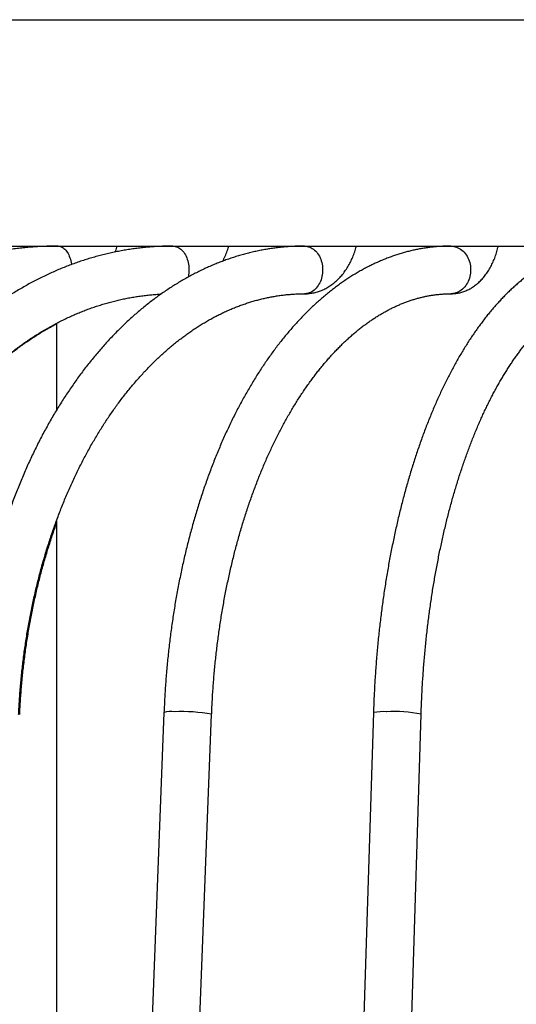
# Model space of a CAD drawing. Header units: millimetres. Extents: x 36 to 197, y 94 to 276.
# Tile 54 of 70: x 134.44 to 138.61, y 166.36 to 174.62. Entities that reach past the tile are written whole.
import ezdxf

# ---------------------------------------------------------------- set-up
doc = ezdxf.new("R2010")
doc.units = ezdxf.units.MM

msp = doc.modelspace()

# ---------------------------------------------------------------- linework, layer by layer
at = {"color": 7, "linetype": 'Continuous', "lineweight": 25}
for p, q in [((132.2615, 174.6194), (138.3983, 174.6194)), ((138.3983, 174.6194), (157.6615, 174.6194)), ((132.2615, 172.7194), (138.3983, 172.7194)), ((134.471, 172.7043), (134.4762, 172.7194)), ((134.4742, 172.7042), (134.4794, 172.7194)), ((138.3983, 172.7194), (157.6615, 172.7194)), ((134.7515, 172.0714), (134.7515, 171.3428)), ((134.7515, 170.4153), (134.7515, 143.1287)), ((135.6532, 168.8061), (134.8028, 146.8061)), ((135.2025, 146.7907), (136.0529, 168.7907)), ((137.4101, 168.8047), (136.7237, 146.8047)), ((137.1235, 146.7922), (137.81, 168.7922))]:
    msp.add_line(p, q, dxfattribs=at)
at = {"color": 7, "linetype": 'Continuous', "lineweight": 25, "flags": 128}
for points in [[(134.7644, 172.7194), (134.7729, 172.7188), (134.7814, 172.7172), (134.7898, 172.7145), (134.7981, 172.7107), (134.8061, 172.7059), (134.814, 172.7), (134.8215, 172.6932), (134.8288, 172.6854), (134.8357, 172.6767), (134.8422, 172.6672), (134.8483, 172.6568), (134.8539, 172.6457), (134.8591, 172.6339), (134.8637, 172.6215), (134.8678, 172.6085), (134.8713, 172.5951), (134.8742, 172.5812), (134.8766, 172.567), (134.8769, 172.5645)], [(135.7282, 172.7194), (135.7381, 172.7188), (135.748, 172.7172), (135.7578, 172.7145), (135.7674, 172.7107), (135.7768, 172.7059), (135.786, 172.7), (135.7948, 172.6932), (135.8033, 172.6854), (135.8113, 172.6767), (135.8189, 172.6672), (135.826, 172.6568), (135.8326, 172.6457), (135.8386, 172.6339), (135.844, 172.6215), (135.8487, 172.6085), (135.8528, 172.5951), (135.8563, 172.5812), (135.859, 172.567), (135.861, 172.5525), (135.8623, 172.5378), (135.8628, 172.5231), (135.8627, 172.5083), (135.8617, 172.4936), (135.8601, 172.479), (135.8577, 172.4647), (135.8567, 172.4596)], [(136.832, 172.7194), (136.8432, 172.7188), (136.8543, 172.7172), (136.8653, 172.7145), (136.8762, 172.7107), (136.8868, 172.7059), (136.8971, 172.7), (136.9071, 172.6932), (136.9166, 172.6854), (136.9257, 172.6767), (136.9342, 172.6672), (136.9422, 172.6568), (136.9496, 172.6457), (136.9564, 172.6339), (136.9625, 172.6215), (136.9679, 172.6085), (136.9725, 172.5951), (136.9763, 172.5812), (136.9794, 172.567), (136.9817, 172.5525), (136.9831, 172.5378), (136.9837, 172.5231), (136.9835, 172.5083), (136.9825, 172.4936), (136.9806, 172.479), (136.978, 172.4647), (136.9745, 172.4506), (136.9703, 172.4369), (136.9653, 172.4237), (136.9595, 172.411), (136.9531, 172.3989), (136.946, 172.3874), (136.9383, 172.3767), (136.93, 172.3667), (136.9212, 172.3576), (136.9119, 172.3493), (136.9021, 172.342), (136.892, 172.3357), (136.8815, 172.3304), (136.8708, 172.326), (136.8599, 172.3228), (136.8488, 172.3206), (136.8376, 172.3195), (136.832, 172.3194)], [(138.059, 172.7194), (138.0713, 172.7188), (138.0835, 172.7172), (138.0956, 172.7145), (138.1075, 172.7107), (138.1192, 172.7059), (138.1305, 172.7), (138.1414, 172.6932), (138.1519, 172.6854), (138.1618, 172.6767), (138.1712, 172.6672), (138.18, 172.6568), (138.1881, 172.6457), (138.1956, 172.6339), (138.2022, 172.6215), (138.2081, 172.6085), (138.2132, 172.5951), (138.2175, 172.5812), (138.2208, 172.567), (138.2233, 172.5525), (138.2249, 172.5378), (138.2256, 172.5231), (138.2254, 172.5083), (138.2242, 172.4936), (138.2222, 172.479), (138.2193, 172.4647), (138.2154, 172.4506), (138.2108, 172.4369), (138.2053, 172.4237), (138.199, 172.411), (138.192, 172.3989), (138.1842, 172.3874), (138.1757, 172.3767), (138.1666, 172.3667), (138.1569, 172.3576), (138.1467, 172.3493), (138.136, 172.342), (138.1249, 172.3357), (138.1134, 172.3304), (138.1016, 172.326), (138.0896, 172.3228), (138.0774, 172.3206), (138.0651, 172.3195), (138.059, 172.3194)]]:
    msp.add_lwpolyline(points, dxfattribs=at)
at = {"color": 7, "linetype": 'Continuous', "lineweight": 25}
for centre, radius, start, end in [((135.7166, 168.5417), 0.2719, 84.47551, 103.47777), ((135.7983, 167.3773), 1.4361, 79.78782, 92.21607), ((137.4922, 168.4259), 0.3875, 85.73527, 102.22417), ((137.5781, 167.551), 1.2626, 79.41695, 92.58901)]:
    msp.add_arc(centre, radius, start, end, dxfattribs=at)
for points, knots in [([(134.7644, 172.7194), (134.7548, 172.7194), (134.7277, 172.7193), (134.6831, 172.7184), (134.6305, 172.7164), (134.578, 172.7135), (134.5255, 172.7096), (134.473, 172.7047), (134.4206, 172.6989), (134.3683, 172.6921), (134.3161, 172.6844), (134.264, 172.6756), (134.212, 172.666), (134.1601, 172.6554), (134.1084, 172.6438), (134.0568, 172.6313), (134.0054, 172.6178), (133.9541, 172.6034), (133.903, 172.5881), (133.8522, 172.5718), (133.8015, 172.5546), (133.751, 172.5364), (133.7008, 172.5173), (133.6508, 172.4973), (133.6011, 172.4764), (133.5516, 172.4546), (133.5025, 172.4319), (133.4536, 172.4082), (133.405, 172.3837), (133.3567, 172.3582), (133.3087, 172.3319), (133.2611, 172.3047), (133.2138, 172.2766), (133.1669, 172.2477), (133.1203, 172.2179), (133.0741, 172.1872), (133.0283, 172.1557), (132.9829, 172.1233), (132.9379, 172.0901), (132.8933, 172.0561), (132.8492, 172.0213), (132.8055, 171.9856), (132.7622, 171.9492), (132.7195, 171.9119), (132.6771, 171.8739), (132.6353, 171.8351), (132.594, 171.7955), (132.5531, 171.7552), (132.5128, 171.7141), (132.473, 171.6722), (132.4337, 171.6297), (132.395, 171.5864), (132.3568, 171.5424), (132.3191, 171.4977), (132.2821, 171.4524), (132.2456, 171.4063), (132.2097, 171.3596), (132.1743, 171.3122), (132.1396, 171.2642), (132.1055, 171.2155), (132.072, 171.1662), (132.0391, 171.1163), (132.0069, 171.0658), (131.9753, 171.0147), (131.9443, 170.9631), (131.914, 170.9109), (131.8844, 170.8581), (131.8554, 170.8048), (131.8271, 170.7509), (131.7995, 170.6966), (131.7725, 170.6417), (131.7463, 170.5864), (131.7208, 170.5305), (131.6959, 170.4743), (131.6718, 170.4175), (131.6484, 170.3603), (131.6257, 170.3027), (131.6037, 170.2447), (131.5824, 170.1863), (131.5619, 170.1275), (131.5422, 170.0684), (131.5231, 170.0089), (131.5048, 169.949), (131.4873, 169.8888), (131.4706, 169.8283), (131.4545, 169.7675), (131.4393, 169.7065), (131.4248, 169.6451), (131.4111, 169.5835), (131.3982, 169.5216), (131.386, 169.4595), (131.3747, 169.3972), (131.3641, 169.3347), (131.3542, 169.272), (131.3452, 169.2091), (131.337, 169.1461), (131.3295, 169.083), (131.3229, 169.0197), (131.317, 168.9562), (131.3119, 168.8927), (131.3086, 168.8439), (131.307, 168.8163), (131.3067, 168.8098)], [0, 0, 0, 0, 0.005474, 0.015504, 0.025535, 0.035566, 0.045598, 0.055629, 0.065662, 0.075696, 0.08573, 0.095766, 0.105803, 0.115842, 0.125883, 0.135925, 0.145969, 0.156015, 0.166064, 0.176115, 0.186168, 0.196224, 0.206282, 0.216343, 0.226407, 0.236474, 0.246543, 0.256616, 0.266691, 0.276769, 0.28685, 0.296934, 0.307021, 0.317111, 0.327204, 0.3373, 0.347399, 0.3575, 0.367605, 0.377712, 0.387822, 0.397934, 0.408049, 0.418167, 0.428286, 0.438409, 0.448533, 0.45866, 0.468789, 0.478921, 0.489054, 0.499189, 0.509326, 0.519465, 0.529605, 0.539747, 0.549891, 0.560036, 0.570182, 0.58033, 0.590479, 0.600629, 0.610781, 0.620933, 0.631087, 0.641241, 0.651396, 0.661552, 0.671709, 0.681867, 0.692025, 0.702184, 0.712343, 0.722503, 0.732663, 0.742824, 0.752986, 0.763147, 0.773309, 0.783472, 0.793634, 0.803797, 0.81396, 0.824123, 0.834287, 0.844451, 0.854614, 0.864778, 0.874943, 0.885107, 0.895271, 0.905436, 0.9156, 0.925765, 0.935929, 0.946094, 0.956259, 0.966424, 0.976588, 0.986753, 0.996918, 1, 1, 1, 1]), ([(135.7282, 172.7194), (135.7194, 172.7194), (135.6946, 172.7193), (135.6538, 172.7184), (135.6058, 172.7164), (135.5579, 172.7135), (135.51, 172.7096), (135.4621, 172.7047), (135.4143, 172.6989), (135.3666, 172.6921), (135.319, 172.6843), (135.2714, 172.6756), (135.224, 172.6659), (135.1766, 172.6553), (135.1294, 172.6437), (135.0823, 172.6312), (135.0354, 172.6177), (134.9886, 172.6033), (134.942, 172.588), (134.8956, 172.5716), (134.8493, 172.5544), (134.8033, 172.5362), (134.7574, 172.5171), (134.7118, 172.4971), (134.6664, 172.4761), (134.6213, 172.4543), (134.5763, 172.4315), (134.5317, 172.4078), (134.4873, 172.3832), (134.4433, 172.3577), (134.3995, 172.3313), (134.356, 172.304), (134.3128, 172.2759), (134.27, 172.2469), (134.2275, 172.217), (134.1853, 172.1862), (134.1435, 172.1546), (134.102, 172.1221), (134.061, 172.0888), (134.0203, 172.0547), (133.98, 172.0197), (133.9401, 171.984), (133.9007, 171.9474), (133.8616, 171.91), (133.823, 171.8719), (133.7849, 171.8329), (133.7472, 171.7932), (133.71, 171.7528), (133.6732, 171.7115), (133.6369, 171.6696), (133.6011, 171.6269), (133.5658, 171.5835), (133.531, 171.5394), (133.4967, 171.4945), (133.4629, 171.449), (133.4297, 171.4028), (133.397, 171.356), (133.3649, 171.3085), (133.3333, 171.2603), (133.3022, 171.2115), (133.2717, 171.1621), (133.2418, 171.1121), (133.2125, 171.0615), (133.1838, 171.0103), (133.1556, 170.9585), (133.1281, 170.9062), (133.1011, 170.8533), (133.0748, 170.7999), (133.0491, 170.7459), (133.024, 170.6915), (132.9995, 170.6365), (132.9757, 170.5811), (132.9525, 170.5252), (132.93, 170.4688), (132.9081, 170.412), (132.8868, 170.3547), (132.8662, 170.2971), (132.8463, 170.239), (132.8271, 170.1805), (132.8085, 170.1217), (132.7906, 170.0625), (132.7733, 170.0029), (132.7568, 169.943), (132.7409, 169.8828), (132.7257, 169.8222), (132.7112, 169.7614), (132.6975, 169.7003), (132.6844, 169.6389), (132.672, 169.5772), (132.6603, 169.5154), (132.6493, 169.4533), (132.639, 169.3909), (132.6295, 169.3284), (132.6206, 169.2657), (132.6125, 169.2028), (132.6051, 169.1398), (132.5984, 169.0766), (132.5924, 169.0133), (132.5872, 168.9499), (132.5827, 168.8875), (132.5799, 168.8405), (132.5785, 168.8146), (132.5782, 168.8087)], [0, 0, 0, 0, 0.005487, 0.015465, 0.025444, 0.035423, 0.045404, 0.055385, 0.065368, 0.075353, 0.08534, 0.09533, 0.105323, 0.115319, 0.125319, 0.135323, 0.145331, 0.155344, 0.165361, 0.175383, 0.18541, 0.195442, 0.20548, 0.215522, 0.225571, 0.235625, 0.245684, 0.255749, 0.26582, 0.275896, 0.285977, 0.296064, 0.306157, 0.316255, 0.326357, 0.336465, 0.346578, 0.356696, 0.366818, 0.376945, 0.387076, 0.397211, 0.40735, 0.417493, 0.427639, 0.437789, 0.447942, 0.458098, 0.468258, 0.478419, 0.488584, 0.49875, 0.508919, 0.51909, 0.529263, 0.539438, 0.549614, 0.559792, 0.569971, 0.580152, 0.590333, 0.600515, 0.610699, 0.620883, 0.631068, 0.641253, 0.651439, 0.661625, 0.671812, 0.681998, 0.692186, 0.702373, 0.71256, 0.722748, 0.732935, 0.743122, 0.75331, 0.763497, 0.773684, 0.783871, 0.794058, 0.804244, 0.81443, 0.824617, 0.834803, 0.844988, 0.855174, 0.865359, 0.875544, 0.885729, 0.895913, 0.906098, 0.916282, 0.926466, 0.936649, 0.946833, 0.957017, 0.9672, 0.977383, 0.987566, 0.997213, 1, 1, 1, 1]), ([(136.832, 172.7194), (136.824, 172.7194), (136.8018, 172.7193), (136.7654, 172.7184), (136.7226, 172.7164), (136.6799, 172.7135), (136.6372, 172.7095), (136.5946, 172.7047), (136.552, 172.6988), (136.5095, 172.692), (136.467, 172.6843), (136.4246, 172.6755), (136.3823, 172.6659), (136.3402, 172.6552), (136.2981, 172.6436), (136.2561, 172.6311), (136.2143, 172.6176), (136.1726, 172.6031), (136.131, 172.5877), (136.0896, 172.5714), (136.0484, 172.5541), (136.0073, 172.5359), (135.9664, 172.5167), (135.9257, 172.4966), (135.8852, 172.4756), (135.845, 172.4536), (135.8049, 172.4307), (135.7651, 172.4069), (135.7256, 172.3822), (135.6862, 172.3566), (135.6472, 172.3301), (135.6084, 172.3027), (135.5699, 172.2744), (135.5317, 172.2452), (135.4939, 172.2152), (135.4563, 172.1843), (135.419, 172.1525), (135.3821, 172.1198), (135.3455, 172.0864), (135.3093, 172.0521), (135.2735, 172.0169), (135.238, 171.981), (135.2029, 171.9442), (135.1681, 171.9066), (135.1338, 171.8683), (135.0999, 171.8291), (135.0664, 171.7892), (135.0333, 171.7485), (135.0006, 171.7071), (134.9684, 171.665), (134.9366, 171.6221), (134.9053, 171.5785), (134.8744, 171.5342), (134.844, 171.4892), (134.8141, 171.4435), (134.7846, 171.3971), (134.7557, 171.3501), (134.7272, 171.3024), (134.6992, 171.2541), (134.6717, 171.2051), (134.6448, 171.1556), (134.6183, 171.1054), (134.5924, 171.0547), (134.567, 171.0033), (134.5421, 170.9514), (134.5177, 170.899), (134.4939, 170.846), (134.4707, 170.7925), (134.448, 170.7384), (134.4259, 170.6839), (134.4043, 170.6288), (134.3833, 170.5733), (134.3628, 170.5173), (134.3429, 170.4609), (134.3236, 170.404), (134.3049, 170.3467), (134.2868, 170.289), (134.2692, 170.2309), (134.2523, 170.1724), (134.2359, 170.1135), (134.2202, 170.0543), (134.205, 169.9947), (134.1905, 169.9348), (134.1765, 169.8746), (134.1632, 169.814), (134.1505, 169.7532), (134.1384, 169.6921), (134.1269, 169.6307), (134.116, 169.5691), (134.1058, 169.5072), (134.0961, 169.4451), (134.0871, 169.3828), (134.0788, 169.3204), (134.071, 169.2577), (134.0639, 169.1948), (134.0575, 169.1319), (134.0516, 169.0687), (134.0464, 169.0055), (134.0419, 168.9421), (134.038, 168.8798), (134.0357, 168.8349), (134.0346, 168.8112), (134.0344, 168.8075)], [0, 0, 0, 0, 0.005504, 0.015394, 0.025285, 0.035177, 0.04507, 0.054967, 0.064867, 0.074771, 0.08468, 0.094596, 0.104518, 0.114447, 0.124384, 0.134329, 0.144283, 0.154247, 0.16422, 0.174203, 0.184196, 0.1942, 0.204214, 0.214239, 0.224274, 0.23432, 0.244377, 0.254443, 0.264521, 0.274608, 0.284705, 0.294811, 0.304926, 0.315051, 0.325183, 0.335324, 0.345472, 0.355628, 0.365791, 0.37596, 0.386135, 0.396316, 0.406501, 0.416692, 0.426887, 0.437087, 0.44729, 0.457496, 0.467705, 0.477917, 0.488132, 0.498348, 0.508566, 0.518786, 0.529007, 0.539229, 0.549452, 0.559676, 0.5699, 0.580124, 0.590349, 0.600573, 0.610798, 0.621022, 0.631245, 0.641469, 0.651691, 0.661913, 0.672134, 0.682355, 0.692575, 0.702794, 0.713012, 0.723229, 0.733445, 0.74366, 0.753874, 0.764088, 0.7743, 0.784512, 0.794722, 0.804932, 0.81514, 0.825348, 0.835555, 0.845761, 0.855967, 0.866171, 0.876375, 0.886578, 0.896781, 0.906983, 0.917184, 0.927384, 0.937585, 0.947784, 0.957984, 0.968182, 0.978381, 0.988579, 0.99824, 1, 1, 1, 1]), ([(135.2435, 172.6698), (135.2446, 172.6724), (135.2487, 172.6823), (135.2546, 172.6989), (135.259, 172.7129), (135.2611, 172.7194)], [0, 0, 0, 0, 0.160492, 0.615212, 1, 1, 1, 1]), ([(138.059, 172.7194), (138.0519, 172.7194), (138.0326, 172.7193), (138.0009, 172.7184), (137.9638, 172.7164), (137.9268, 172.7134), (137.8899, 172.7095), (137.8529, 172.7046), (137.816, 172.6988), (137.7792, 172.6919), (137.7424, 172.6842), (137.7057, 172.6754), (137.6691, 172.6657), (137.6325, 172.6551), (137.5961, 172.6434), (137.5597, 172.6308), (137.5235, 172.6173), (137.4873, 172.6028), (137.4513, 172.5873), (137.4154, 172.5709), (137.3796, 172.5535), (137.344, 172.5352), (137.3086, 172.5159), (137.2733, 172.4956), (137.2382, 172.4745), (137.2033, 172.4523), (137.1686, 172.4293), (137.1341, 172.4053), (137.0998, 172.3804), (137.0658, 172.3545), (137.0319, 172.3278), (136.9984, 172.3001), (136.9651, 172.2716), (136.932, 172.2421), (136.8993, 172.2118), (136.8668, 172.1806), (136.8346, 172.1485), (136.8028, 172.1156), (136.7712, 172.0818), (136.74, 172.0472), (136.709, 172.0118), (136.6785, 171.9755), (136.6482, 171.9385), (136.6184, 171.9006), (136.5888, 171.862), (136.5597, 171.8225), (136.5309, 171.7824), (136.5025, 171.7414), (136.4745, 171.6998), (136.4469, 171.6573), (136.4196, 171.6142), (136.3928, 171.5704), (136.3664, 171.5258), (136.3404, 171.4806), (136.3148, 171.4347), (136.2896, 171.3882), (136.2649, 171.341), (136.2405, 171.2931), (136.2167, 171.2447), (136.1932, 171.1956), (136.1702, 171.1459), (136.1477, 171.0956), (136.1256, 171.0447), (136.104, 170.9933), (136.0828, 170.9413), (136.0621, 170.8888), (136.0418, 170.8357), (136.0221, 170.7821), (136.0028, 170.728), (135.984, 170.6734), (135.9656, 170.6183), (135.9478, 170.5628), (135.9304, 170.5068), (135.9136, 170.4503), (135.8972, 170.3935), (135.8813, 170.3362), (135.866, 170.2785), (135.8511, 170.2204), (135.8367, 170.1619), (135.8229, 170.1031), (135.8095, 170.0439), (135.7967, 169.9843), (135.7844, 169.9244), (135.7726, 169.8643), (135.7613, 169.8038), (135.7506, 169.743), (135.7403, 169.682), (135.7306, 169.6207), (135.7215, 169.5591), (135.7128, 169.4974), (135.7047, 169.4354), (135.6972, 169.3732), (135.6901, 169.3108), (135.6836, 169.2482), (135.6776, 169.1855), (135.6722, 169.1226), (135.6673, 169.0596), (135.663, 168.9964), (135.6592, 168.9332), (135.6559, 168.8698), (135.6541, 168.8274), (135.6532, 168.8061)], [0, 0, 0, 0, 0.0055266, 0.0152611, 0.0249962, 0.0347337, 0.0444756, 0.0542238, 0.06398, 0.0737461, 0.0835236, 0.0933142, 0.1031192, 0.11294, 0.1227778, 0.1326335, 0.1425081, 0.1524023, 0.1623166, 0.1722515, 0.1822072, 0.1921838, 0.2021812, 0.2121993, 0.2222376, 0.2322959, 0.2423734, 0.2524696, 0.2625837, 0.2727149, 0.2828623, 0.293025, 0.303202, 0.3133923, 0.323595, 0.3338091, 0.3440336, 0.3542675, 0.3645099, 0.3747599, 0.3850167, 0.3952793, 0.4055471, 0.4158192, 0.426095, 0.4363739, 0.4466551, 0.4569383, 0.4672227, 0.4775081, 0.4877939, 0.4980797, 0.5083652, 0.5186499, 0.5289337, 0.5392163, 0.5494975, 0.5597771, 0.570055, 0.580331, 0.590605, 0.6008769, 0.6111467, 0.6214142, 0.6316795, 0.6419425, 0.6522032, 0.6624615, 0.6727175, 0.6829713, 0.6932227, 0.7034718, 0.7137187, 0.7239634, 0.734206, 0.7444464, 0.7546848, 0.7649211, 0.7751555, 0.785388, 0.7956186, 0.8058475, 0.8160746, 0.8263002, 0.8365241, 0.8467465, 0.8569675, 0.8671872, 0.8774055, 0.8876226, 0.8978386, 0.9080535, 0.9182673, 0.9284803, 0.9386924, 0.9489037, 0.9591142, 0.9693242, 0.9795336, 0.9897424, 1, 1, 1, 1]), ([(136.1454, 172.5929), (136.1455, 172.5931), (136.1494, 172.6001), (136.1564, 172.6144), (136.1662, 172.6357), (136.1753, 172.6575), (136.1836, 172.6798), (136.1905, 172.7004), (136.1944, 172.7137), (136.196, 172.7194)], [0, 0, 0, 0, 0.006145, 0.178848, 0.35186, 0.525117, 0.698562, 0.872147, 1, 1, 1, 1]), ([(136.832, 172.3194), (136.8368, 172.3195), (136.848, 172.3196), (136.8655, 172.3208), (136.8842, 172.3229), (136.9029, 172.3261), (136.9213, 172.3302), (136.9397, 172.3352), (136.9578, 172.3411), (136.9757, 172.348), (136.9933, 172.3558), (137.0107, 172.3645), (137.0278, 172.374), (137.0446, 172.3845), (137.061, 172.3959), (137.077, 172.4081), (137.0927, 172.4213), (137.108, 172.4352), (137.1228, 172.45), (137.1371, 172.4657), (137.151, 172.4821), (137.1643, 172.4993), (137.1771, 172.5172), (137.1893, 172.5359), (137.2008, 172.5552), (137.2118, 172.5751), (137.2221, 172.5956), (137.2317, 172.6167), (137.2407, 172.6382), (137.2489, 172.6602), (137.2564, 172.6826), (137.2625, 172.7023), (137.2657, 172.7147), (137.2669, 172.7194)], [0, 0, 0, 0, 0.023822, 0.054473, 0.085112, 0.115773, 0.146484, 0.177278, 0.208185, 0.239234, 0.270455, 0.301874, 0.333516, 0.365404, 0.397557, 0.42999, 0.462712, 0.495728, 0.529034, 0.562623, 0.596479, 0.630582, 0.664904, 0.699416, 0.734087, 0.768883, 0.803773, 0.838729, 0.873723, 0.908732, 0.943736, 0.978723, 1, 1, 1, 1]), ([(139.3906, 172.7194), (139.3845, 172.7194), (139.3681, 172.7193), (139.3413, 172.7183), (139.3103, 172.7163), (139.2794, 172.7133), (139.2485, 172.7094), (139.2176, 172.7045), (139.1867, 172.6986), (139.1559, 172.6918), (139.1252, 172.684), (139.0945, 172.6752), (139.0638, 172.6655), (139.0333, 172.6548), (139.0028, 172.6431), (138.9723, 172.6304), (138.942, 172.6167), (138.9118, 172.6021), (138.8816, 172.5865), (138.8516, 172.5699), (138.8217, 172.5523), (138.7919, 172.5338), (138.7622, 172.5142), (138.7327, 172.4937), (138.7034, 172.4722), (138.6742, 172.4498), (138.6452, 172.4264), (138.6164, 172.402), (138.5879, 172.3767), (138.5595, 172.3505), (138.5313, 172.3233), (138.5034, 172.2952), (138.4758, 172.2662), (138.4484, 172.2363), (138.4212, 172.2055), (138.3943, 172.1739), (138.3678, 172.1414), (138.3414, 172.108), (138.3154, 172.0738), (138.2897, 172.0388), (138.2643, 172.0029), (138.2392, 171.9663), (138.2144, 171.9289), (138.1899, 171.8907), (138.1657, 171.8517), (138.1419, 171.812), (138.1184, 171.7715), (138.0952, 171.7303), (138.0724, 171.6883), (138.0499, 171.6457), (138.0277, 171.6024), (138.0059, 171.5583), (137.9845, 171.5136), (137.9633, 171.4683), (137.9426, 171.4222), (137.9222, 171.3756), (137.9021, 171.3283), (137.8824, 171.2803), (137.8631, 171.2318), (137.8442, 171.1826), (137.8256, 171.1329), (137.8074, 171.0826), (137.7895, 171.0317), (137.7721, 170.9803), (137.755, 170.9283), (137.7383, 170.8758), (137.7219, 170.8227), (137.706, 170.7692), (137.6905, 170.7152), (137.6753, 170.6606), (137.6605, 170.6056), (137.6462, 170.5501), (137.6322, 170.4942), (137.6186, 170.4379), (137.6055, 170.3811), (137.5927, 170.3239), (137.5803, 170.2663), (137.5684, 170.2083), (137.5568, 170.15), (137.5457, 170.0913), (137.535, 170.0322), (137.5247, 169.9728), (137.5148, 169.9131), (137.5053, 169.853), (137.4963, 169.7927), (137.4877, 169.7321), (137.4795, 169.6712), (137.4717, 169.6101), (137.4644, 169.5487), (137.4574, 169.4871), (137.4509, 169.4252), (137.4449, 169.3632), (137.4393, 169.301), (137.4341, 169.2386), (137.4293, 169.176), (137.425, 169.1134), (137.4211, 169.0505), (137.4176, 168.9876), (137.4146, 168.9245), (137.4121, 168.8635), (137.4108, 168.8236), (137.4101, 168.8047)], [0, 0, 0, 0, 0.005558, 0.015, 0.024444, 0.033893, 0.043352, 0.052826, 0.062319, 0.071835, 0.081376, 0.090948, 0.100552, 0.110192, 0.11987, 0.129588, 0.139347, 0.149149, 0.158994, 0.168883, 0.178815, 0.188789, 0.198805, 0.208861, 0.218956, 0.229086, 0.239251, 0.249448, 0.259674, 0.269926, 0.280203, 0.2905, 0.300817, 0.31115, 0.321498, 0.331857, 0.342225, 0.352602, 0.362985, 0.373372, 0.383763, 0.394155, 0.404548, 0.41494, 0.425331, 0.435719, 0.446105, 0.456487, 0.466865, 0.47724, 0.48761, 0.497975, 0.508335, 0.518691, 0.529041, 0.539386, 0.549726, 0.560061, 0.570391, 0.580715, 0.591035, 0.60135, 0.61166, 0.621965, 0.632266, 0.642562, 0.652854, 0.663141, 0.673424, 0.683704, 0.693979, 0.704251, 0.714519, 0.724784, 0.735045, 0.745303, 0.755558, 0.76581, 0.776059, 0.786305, 0.796549, 0.806791, 0.817029, 0.827266, 0.837501, 0.847733, 0.857964, 0.868193, 0.87842, 0.888646, 0.89887, 0.909092, 0.919314, 0.929534, 0.939753, 0.949971, 0.960189, 0.970405, 0.980621, 0.990836, 1, 1, 1, 1]), ([(138.0316, 172.7194), (138.0316, 172.7193), (138.0315, 172.7192), (138.0314, 172.7191), (138.0314, 172.7191)], [0, 0, 0, 0, 0.3470587, 1, 1, 1, 1]), ([(138.059, 172.3194), (138.064, 172.3195), (138.0749, 172.3196), (138.0916, 172.3209), (138.1091, 172.3231), (138.1264, 172.3263), (138.1435, 172.3305), (138.1605, 172.3355), (138.1772, 172.3415), (138.1937, 172.3484), (138.21, 172.3561), (138.2259, 172.3648), (138.2416, 172.3743), (138.2569, 172.3848), (138.272, 172.3961), (138.2867, 172.4083), (138.301, 172.4215), (138.3149, 172.4355), (138.3285, 172.4503), (138.3416, 172.4661), (138.3542, 172.4827), (138.3664, 172.5001), (138.378, 172.5183), (138.389, 172.5372), (138.3995, 172.5567), (138.4094, 172.5769), (138.4186, 172.5977), (138.4272, 172.6189), (138.4351, 172.6406), (138.4424, 172.6627), (138.449, 172.6851), (138.4541, 172.704), (138.4567, 172.7156), (138.4576, 172.7194)], [0, 0, 0, 0, 0.025308, 0.054906, 0.084485, 0.114089, 0.143759, 0.173539, 0.203473, 0.233606, 0.263981, 0.294646, 0.325643, 0.357015, 0.388802, 0.421036, 0.453743, 0.486939, 0.520624, 0.554786, 0.589394, 0.624402, 0.659749, 0.695366, 0.73118, 0.767119, 0.803116, 0.839102, 0.875037, 0.910891, 0.946648, 0.982298, 1, 1, 1, 1]), ([(132.9777, 168.7881), (132.9782, 168.7986), (132.9798, 168.8291), (132.9831, 168.8797), (132.9876, 168.9399), (132.9928, 168.9999), (132.9988, 169.0598), (133.0054, 169.1195), (133.0127, 169.1791), (133.0207, 169.2386), (133.0294, 169.2978), (133.0387, 169.3569), (133.0488, 169.4157), (133.0595, 169.4743), (133.0709, 169.5326), (133.083, 169.5907), (133.0958, 169.6486), (133.1092, 169.7061), (133.1233, 169.7633), (133.138, 169.8202), (133.1534, 169.8768), (133.1694, 169.933), (133.1861, 169.9889), (133.2035, 170.0443), (133.2214, 170.0994), (133.24, 170.1541), (133.2593, 170.2084), (133.2791, 170.2622), (133.2996, 170.3156), (133.3206, 170.3685), (133.3423, 170.421), (133.3646, 170.473), (133.3875, 170.5244), (133.4109, 170.5754), (133.435, 170.6258), (133.4596, 170.6757), (133.4848, 170.7251), (133.5105, 170.7739), (133.5368, 170.8221), (133.5636, 170.8697), (133.591, 170.9167), (133.6189, 170.9632), (133.6474, 171.009), (133.6763, 171.0541), (133.7058, 171.0987), (133.7357, 171.1425), (133.7662, 171.1857), (133.7971, 171.2283), (133.8285, 171.2701), (133.8604, 171.3113), (133.8928, 171.3517), (133.9256, 171.3915), (133.9588, 171.4305), (133.9925, 171.4688), (134.0266, 171.5063), (134.0611, 171.5431), (134.0961, 171.5791), (134.1314, 171.6144), (134.1671, 171.6489), (134.2033, 171.6826), (134.2398, 171.7155), (134.2766, 171.7476), (134.3139, 171.7789), (134.3514, 171.8094), (134.3893, 171.839), (134.4276, 171.8679), (134.4662, 171.8959), (134.505, 171.9231), (134.5442, 171.9494), (134.5837, 171.9748), (134.6235, 171.9994), (134.6635, 172.0231), (134.7039, 172.046), (134.7444, 172.068), (134.7853, 172.0891), (134.8264, 172.1093), (134.8677, 172.1286), (134.9092, 172.147), (134.9509, 172.1645), (134.9929, 172.1811), (135.035, 172.1967), (135.0773, 172.2115), (135.1198, 172.2253), (135.1625, 172.2382), (135.2053, 172.2501), (135.2483, 172.2612), (135.2914, 172.2712), (135.3346, 172.2804), (135.3779, 172.2886), (135.4213, 172.2958), (135.4648, 172.3021), (135.5084, 172.3074), (135.5521, 172.3117), (135.5921, 172.3149), (135.6177, 172.3162), (135.6286, 172.3168)], [0, 0, 0, 0, 0.0056167, 0.0163972, 0.0271777, 0.0379579, 0.0487379, 0.0595177, 0.0702972, 0.0810764, 0.0918553, 0.1026339, 0.1134121, 0.12419, 0.1349675, 0.1457446, 0.1565213, 0.1672975, 0.1780734, 0.1888489, 0.1996239, 0.2103986, 0.2211728, 0.2319466, 0.2427201, 0.2534931, 0.2642658, 0.2750382, 0.2858103, 0.2965821, 0.3073537, 0.3181251, 0.3288964, 0.3396676, 0.3504388, 0.36121, 0.3719812, 0.3827527, 0.3935244, 0.4042964, 0.4150689, 0.425842, 0.4366157, 0.4473903, 0.4581657, 0.4689423, 0.4797201, 0.4904993, 0.50128, 0.5120625, 0.5228469, 0.5336335, 0.5444224, 0.5552139, 0.5660082, 0.5768055, 0.5876061, 0.5984103, 0.6092183, 0.6200304, 0.6308469, 0.641668, 0.6524941, 0.6633254, 0.6741623, 0.685005, 0.6958539, 0.7067092, 0.7175712, 0.7284402, 0.7393165, 0.7502004, 0.761092, 0.7719915, 0.7828993, 0.7938155, 0.8047401, 0.8156734, 0.8266153, 0.837566, 0.8485255, 0.8594936, 0.8704702, 0.8814553, 0.8924486, 0.9034499, 0.9144588, 0.925475, 0.936498, 0.9475274, 0.9585627, 0.9696032, 0.9806484, 0.9916976, 1, 1, 1, 1]), ([(134.434, 168.7893), (134.4345, 168.7998), (134.4359, 168.8305), (134.4388, 168.8812), (134.4428, 168.9414), (134.4474, 169.0015), (134.4526, 169.0614), (134.4584, 169.1213), (134.4648, 169.1809), (134.4719, 169.2405), (134.4795, 169.2998), (134.4878, 169.3589), (134.4966, 169.4178), (134.506, 169.4764), (134.5161, 169.5348), (134.5267, 169.593), (134.5379, 169.6509), (134.5497, 169.7084), (134.5621, 169.7657), (134.575, 169.8227), (134.5885, 169.8793), (134.6026, 169.9355), (134.6173, 169.9914), (134.6325, 170.0469), (134.6483, 170.102), (134.6646, 170.1567), (134.6815, 170.211), (134.6989, 170.2649), (134.7169, 170.3182), (134.7353, 170.3712), (134.7544, 170.4236), (134.7739, 170.4756), (134.794, 170.527), (134.8145, 170.578), (134.8356, 170.6284), (134.8571, 170.6782), (134.8792, 170.7275), (134.9017, 170.7763), (134.9248, 170.8244), (134.9482, 170.872), (134.9722, 170.919), (134.9966, 170.9653), (135.0215, 171.011), (135.0468, 171.0561), (135.0725, 171.1006), (135.0987, 171.1443), (135.1253, 171.1874), (135.1523, 171.2299), (135.1797, 171.2716), (135.2075, 171.3126), (135.2358, 171.353), (135.2643, 171.3926), (135.2933, 171.4314), (135.3226, 171.4696), (135.3523, 171.507), (135.3824, 171.5436), (135.4128, 171.5795), (135.4435, 171.6146), (135.4746, 171.649), (135.5059, 171.6825), (135.5376, 171.7153), (135.5696, 171.7472), (135.6019, 171.7784), (135.6345, 171.8087), (135.6674, 171.8382), (135.7005, 171.8669), (135.7339, 171.8948), (135.7676, 171.9218), (135.8015, 171.948), (135.8356, 171.9734), (135.87, 171.9979), (135.9047, 172.0215), (135.9395, 172.0443), (135.9746, 172.0662), (136.0099, 172.0872), (136.0453, 172.1073), (136.081, 172.1266), (136.1169, 172.145), (136.1529, 172.1625), (136.1891, 172.1791), (136.2255, 172.1948), (136.2621, 172.2096), (136.2988, 172.2234), (136.3357, 172.2364), (136.3727, 172.2484), (136.4098, 172.2595), (136.4471, 172.2697), (136.4844, 172.279), (136.5219, 172.2873), (136.5595, 172.2947), (136.5972, 172.3011), (136.6349, 172.3065), (136.6727, 172.3111), (136.7106, 172.3146), (136.7485, 172.3172), (136.7858, 172.3188), (136.8136, 172.3194), (136.8288, 172.3194), (136.832, 172.3194)], [0, 0, 0, 0, 0.005487, 0.015984, 0.026481, 0.036977, 0.047473, 0.057969, 0.068464, 0.078958, 0.089452, 0.099945, 0.110437, 0.120929, 0.131419, 0.141909, 0.152398, 0.162886, 0.173373, 0.183858, 0.194343, 0.204827, 0.215309, 0.22579, 0.23627, 0.246749, 0.257226, 0.267702, 0.278177, 0.288651, 0.299123, 0.309594, 0.320064, 0.330532, 0.341, 0.351466, 0.361931, 0.372394, 0.382857, 0.393319, 0.40378, 0.41424, 0.424699, 0.435158, 0.445616, 0.456074, 0.466532, 0.47699, 0.487448, 0.497907, 0.508366, 0.518825, 0.529286, 0.539749, 0.550213, 0.560679, 0.571148, 0.581619, 0.592094, 0.602573, 0.613055, 0.623543, 0.634035, 0.644534, 0.655039, 0.66555, 0.67607, 0.686597, 0.697134, 0.70768, 0.718237, 0.728804, 0.739384, 0.749976, 0.760581, 0.7712, 0.781834, 0.792483, 0.803147, 0.813828, 0.824526, 0.835241, 0.845973, 0.856722, 0.867489, 0.878274, 0.889075, 0.899893, 0.910727, 0.921576, 0.932439, 0.943315, 0.954203, 0.965101, 0.976007, 0.98692, 0.997266, 1, 1, 1, 1]), ([(136.0529, 168.7907), (136.0534, 168.8013), (136.0546, 168.832), (136.057, 168.8829), (136.0604, 168.9432), (136.0643, 169.0034), (136.0688, 169.0635), (136.0737, 169.1235), (136.0792, 169.1833), (136.0852, 169.243), (136.0916, 169.3024), (136.0986, 169.3616), (136.1061, 169.4207), (136.1142, 169.4795), (136.1227, 169.538), (136.1317, 169.5963), (136.1412, 169.6543), (136.1512, 169.7119), (136.1617, 169.7693), (136.1727, 169.8264), (136.1842, 169.8831), (136.1962, 169.9395), (136.2086, 169.9955), (136.2215, 170.0511), (136.2349, 170.1063), (136.2487, 170.1611), (136.263, 170.2154), (136.2778, 170.2693), (136.293, 170.3228), (136.3087, 170.3758), (136.3248, 170.4283), (136.3414, 170.4803), (136.3584, 170.5318), (136.3758, 170.5828), (136.3936, 170.6332), (136.4119, 170.6831), (136.4305, 170.7325), (136.4496, 170.7812), (136.4691, 170.8294), (136.4889, 170.8769), (136.5092, 170.9239), (136.5298, 170.9702), (136.5508, 171.0159), (136.5721, 171.0609), (136.5939, 171.1053), (136.6159, 171.149), (136.6384, 171.1921), (136.6611, 171.2344), (136.6842, 171.276), (136.7076, 171.317), (136.7314, 171.3572), (136.7554, 171.3967), (136.7797, 171.4354), (136.8044, 171.4734), (136.8293, 171.5106), (136.8545, 171.5471), (136.88, 171.5828), (136.9057, 171.6177), (136.9317, 171.6519), (136.9579, 171.6852), (136.9844, 171.7178), (137.0111, 171.7495), (137.038, 171.7804), (137.0651, 171.8105), (137.0925, 171.8398), (137.12, 171.8682), (137.1477, 171.8958), (137.1757, 171.9226), (137.2038, 171.9485), (137.232, 171.9736), (137.2605, 171.9979), (137.2891, 172.0213), (137.3179, 172.0438), (137.3468, 172.0655), (137.3758, 172.0863), (137.405, 172.1062), (137.4343, 172.1253), (137.4638, 172.1435), (137.4934, 172.1609), (137.5231, 172.1773), (137.553, 172.1929), (137.5829, 172.2076), (137.613, 172.2215), (137.6432, 172.2344), (137.6735, 172.2464), (137.704, 172.2576), (137.7345, 172.2678), (137.7652, 172.2772), (137.7959, 172.2856), (137.8268, 172.2931), (137.8578, 172.2997), (137.8888, 172.3054), (137.92, 172.3101), (137.9512, 172.3139), (137.9824, 172.3167), (138.0138, 172.3185), (138.0393, 172.3193), (138.0543, 172.3194), (138.059, 172.3194)], [0, 0, 0, 0, 0.005494, 0.015975, 0.026456, 0.036937, 0.047417, 0.057896, 0.068374, 0.078852, 0.089328, 0.099804, 0.110278, 0.120751, 0.131223, 0.141694, 0.152163, 0.16263, 0.173096, 0.18356, 0.194022, 0.204482, 0.214941, 0.225397, 0.235851, 0.246303, 0.256753, 0.267201, 0.277646, 0.288088, 0.298528, 0.308966, 0.3194, 0.329832, 0.340261, 0.350688, 0.361111, 0.371532, 0.38195, 0.392364, 0.402776, 0.413185, 0.423591, 0.433994, 0.444395, 0.454792, 0.465187, 0.475579, 0.485969, 0.496356, 0.506741, 0.517125, 0.527506, 0.537886, 0.548265, 0.558643, 0.569021, 0.579398, 0.589776, 0.600154, 0.610534, 0.620916, 0.631301, 0.641689, 0.652081, 0.662479, 0.672883, 0.683294, 0.693714, 0.704144, 0.714585, 0.725038, 0.735506, 0.745989, 0.75649, 0.767011, 0.777552, 0.788117, 0.798707, 0.809324, 0.819971, 0.830648, 0.841359, 0.852104, 0.862885, 0.873704, 0.884561, 0.895458, 0.906393, 0.917367, 0.928378, 0.939425, 0.950505, 0.961615, 0.972751, 0.983908, 0.995081, 1, 1, 1, 1]), ([(137.81, 168.7922), (137.8103, 168.8028), (137.8113, 168.8337), (137.8133, 168.8847), (137.816, 168.9453), (137.8192, 169.0057), (137.8228, 169.066), (137.8268, 169.1262), (137.8312, 169.1862), (137.836, 169.2461), (137.8413, 169.3057), (137.8469, 169.3652), (137.853, 169.4244), (137.8595, 169.4834), (137.8664, 169.5421), (137.8737, 169.6006), (137.8814, 169.6588), (137.8895, 169.7167), (137.898, 169.7743), (137.9068, 169.8315), (137.9161, 169.8884), (137.9258, 169.945), (137.9358, 170.0012), (137.9463, 170.057), (137.9571, 170.1124), (137.9683, 170.1673), (137.9799, 170.2219), (137.9918, 170.276), (138.0041, 170.3296), (138.0167, 170.3828), (138.0298, 170.4355), (138.0431, 170.4876), (138.0568, 170.5393), (138.0709, 170.5904), (138.0853, 170.641), (138.1, 170.691), (138.1151, 170.7405), (138.1305, 170.7893), (138.1462, 170.8376), (138.1622, 170.8853), (138.1785, 170.9323), (138.1951, 170.9787), (138.212, 171.0245), (138.2292, 171.0696), (138.2467, 171.1141), (138.2645, 171.1578), (138.2825, 171.2009), (138.3008, 171.2432), (138.3194, 171.2849), (138.3382, 171.3258), (138.3572, 171.366), (138.3765, 171.4054), (138.396, 171.4441), (138.4157, 171.482), (138.4357, 171.5192), (138.4558, 171.5555), (138.4761, 171.5911), (138.4966, 171.6259), (138.5174, 171.6598), (138.5382, 171.693), (138.5593, 171.7253), (138.5804, 171.7568), (138.6018, 171.7875), (138.6232, 171.8173), (138.6448, 171.8463), (138.6666, 171.8744), (138.6884, 171.9017), (138.7103, 171.9281), (138.7323, 171.9536), (138.7544, 171.9783), (138.7766, 172.0022), (138.7989, 172.0251), (138.8212, 172.0472), (138.8435, 172.0684), (138.866, 172.0888), (138.8884, 172.1083), (138.9109, 172.1269), (138.9335, 172.1447), (138.956, 172.1616), (138.9786, 172.1776), (139.0012, 172.1928), (139.0239, 172.2071), (139.0466, 172.2206), (139.0693, 172.2332), (139.092, 172.245), (139.1148, 172.2559), (139.1377, 172.266), (139.1606, 172.2753), (139.1836, 172.2837), (139.2066, 172.2912), (139.2298, 172.2979), (139.253, 172.3037), (139.2764, 172.3086), (139.2999, 172.3127), (139.3235, 172.3158), (139.3473, 172.318), (139.3696, 172.3192), (139.3841, 172.3193), (139.3906, 172.3194)], [0, 0, 0, 0, 0.005497, 0.015965, 0.026433, 0.036899, 0.047365, 0.05783, 0.068295, 0.078758, 0.08922, 0.09968, 0.110139, 0.120597, 0.131053, 0.141508, 0.151961, 0.162411, 0.17286, 0.183307, 0.193751, 0.204193, 0.214632, 0.225069, 0.235503, 0.245934, 0.256362, 0.266786, 0.277208, 0.287626, 0.29804, 0.308451, 0.318858, 0.32926, 0.339659, 0.350053, 0.360443, 0.370828, 0.381208, 0.391583, 0.401954, 0.412319, 0.422679, 0.433033, 0.443381, 0.453724, 0.464061, 0.474392, 0.484717, 0.495035, 0.505348, 0.515654, 0.525954, 0.536248, 0.546535, 0.556816, 0.567091, 0.577361, 0.587624, 0.597882, 0.608135, 0.618384, 0.628628, 0.638869, 0.649107, 0.659343, 0.669578, 0.679813, 0.690048, 0.700287, 0.710529, 0.720777, 0.731033, 0.741299, 0.751579, 0.761874, 0.772189, 0.782526, 0.792891, 0.803288, 0.813721, 0.824195, 0.834718, 0.845295, 0.855933, 0.866639, 0.877419, 0.888282, 0.899234, 0.910281, 0.921429, 0.932681, 0.944039, 0.955499, 0.967057, 0.9787, 0.990415, 1, 1, 1, 1]), ([(132.9854, 168.7881), (132.986, 168.7986), (132.9876, 168.8291), (132.9909, 168.8797), (132.9954, 168.9399), (133.0006, 168.9999), (133.0065, 169.0598), (133.0131, 169.1195), (133.0204, 169.1791), (133.0284, 169.2386), (133.0371, 169.2978), (133.0465, 169.3569), (133.0565, 169.4157), (133.0672, 169.4743), (133.0786, 169.5327), (133.0907, 169.5907), (133.1034, 169.6486), (133.1168, 169.7061), (133.1309, 169.7633), (133.1456, 169.8202), (133.161, 169.8768), (133.177, 169.933), (133.1937, 169.9889), (133.211, 170.0444), (133.229, 170.0995), (133.2475, 170.1541), (133.2668, 170.2084), (133.2866, 170.2622), (133.307, 170.3156), (133.3281, 170.3686), (133.3497, 170.421), (133.372, 170.473), (133.3948, 170.5245), (133.4183, 170.5754), (133.4423, 170.6259), (133.4669, 170.6757), (133.492, 170.7251), (133.5178, 170.7739), (133.544, 170.8221), (133.5708, 170.8697), (133.5982, 170.9168), (133.6261, 170.9632), (133.6545, 171.009), (133.6834, 171.0541), (133.7128, 171.0987), (133.7427, 171.1425), (133.7732, 171.1857), (133.8041, 171.2283), (133.8354, 171.2701), (133.8673, 171.3113), (133.8996, 171.3517), (133.9324, 171.3915), (133.9656, 171.4305), (133.9992, 171.4688), (134.0333, 171.5063), (134.0678, 171.5431), (134.1027, 171.5791), (134.138, 171.6144), (134.1737, 171.6489), (134.2098, 171.6826), (134.2462, 171.7155), (134.2831, 171.7476), (134.3202, 171.7789), (134.3578, 171.8094), (134.3956, 171.839), (134.4339, 171.8679), (134.4724, 171.8959), (134.5112, 171.923), (134.5504, 171.9493), (134.5898, 171.9748), (134.6295, 171.9994), (134.6695, 172.0231), (134.7098, 172.0459), (134.7372, 172.061), (134.7511, 172.0682), (134.7515, 172.0684)], [0, 0, 0, 0, 0.007273, 0.021233, 0.035192, 0.049151, 0.06311, 0.077069, 0.091027, 0.104985, 0.118942, 0.132899, 0.146856, 0.160812, 0.174768, 0.188723, 0.202677, 0.216631, 0.230585, 0.244538, 0.25849, 0.272442, 0.286393, 0.300344, 0.314295, 0.328244, 0.342194, 0.356143, 0.370091, 0.384039, 0.397987, 0.411935, 0.425882, 0.439829, 0.453777, 0.467724, 0.481671, 0.495619, 0.509567, 0.523515, 0.537464, 0.551413, 0.565364, 0.579315, 0.593268, 0.607222, 0.621178, 0.635135, 0.649095, 0.663057, 0.677021, 0.690988, 0.704958, 0.718931, 0.732908, 0.746889, 0.760875, 0.774864, 0.788859, 0.802859, 0.816865, 0.830877, 0.844895, 0.85892, 0.872952, 0.886992, 0.90104, 0.915096, 0.929161, 0.943235, 0.957318, 0.971412, 0.985515, 0.999629, 1, 1, 1, 1]), ([(134.4428, 168.7893), (134.4433, 168.7999), (134.4447, 168.8305), (134.4476, 168.8812), (134.4515, 168.9414), (134.4561, 169.0015), (134.4613, 169.0615), (134.4672, 169.1213), (134.4736, 169.181), (134.4806, 169.2405), (134.4882, 169.2998), (134.4965, 169.3589), (134.5053, 169.4178), (134.5147, 169.4765), (134.5247, 169.5349), (134.5353, 169.593), (134.5465, 169.6509), (134.5583, 169.7085), (134.5707, 169.7657), (134.5836, 169.8227), (134.5971, 169.8793), (134.6112, 169.9355), (134.6258, 169.9914), (134.641, 170.0469), (134.6568, 170.1021), (134.6731, 170.1568), (134.6899, 170.211), (134.7073, 170.2649), (134.7253, 170.3183), (134.74, 170.3607), (134.7489, 170.3852), (134.7515, 170.3922)], [0, 0, 0, 0, 0.018736, 0.05458, 0.090423, 0.126264, 0.162105, 0.197943, 0.233779, 0.269614, 0.305446, 0.341276, 0.377103, 0.412927, 0.448749, 0.484567, 0.520382, 0.556194, 0.592003, 0.627807, 0.663608, 0.699405, 0.735198, 0.770987, 0.806772, 0.842553, 0.878329, 0.914101, 0.949868, 0.985631, 1, 1, 1, 1])]:
    msp.add_open_spline(points, degree=3, knots=knots, dxfattribs=at)

doc.saveas('drawing.dxf')
